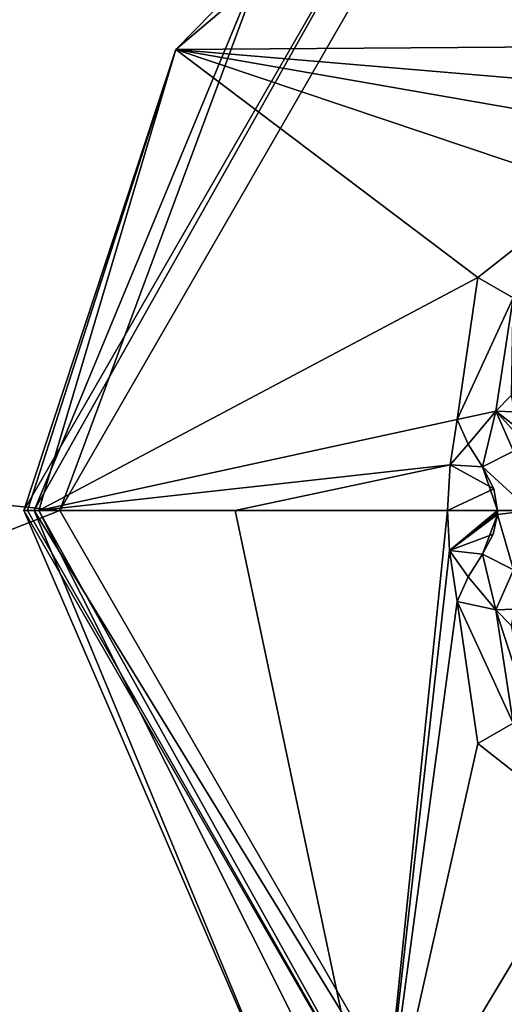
# Model space of a CAD drawing. Header units: metres. Extents: x -205 to 205, y -82 to 82.
# Tile 101 of 256: x -171.75 to -169.07, y 46.28 to 51.73. Entities that reach past the tile are written whole.
import ezdxf

# ---------------------------------------------------------------- set-up
doc = ezdxf.new("R2010")
doc.units = ezdxf.units.M
doc.layers.add('solid_PRT0003', color=7, linetype='CONTINUOUS')

msp = doc.modelspace()

# ---------------------------------------------------------------- linework, layer by layer
at = {"layer": 'solid_PRT0003'}
for points in [[(-200, -75), (-200, 75), (0, 75)], [(0, -75), (-200, -75), (0, 75)], [(-106.87645, 47.959885, 1.5), (-97.162331, 56.110996, 1.5), (-200, 75, 1.5)], [(-109.640572, 46.364033, 1.5), (-106.87645, 47.959885, 1.5), (-200, 75, 1.5)], [(-112.783806, 45.809784, 1.5), (-109.640572, 46.364033, 1.5), (-200, 75, 1.5)], [(-164.837662, 56.110996, 1.5), (-112.783806, 45.809784, 1.5), (-200, 75, 1.5)], [(-169.253723, 52.950535, 13.5), (-171.772552, 53.292995, 13.5), (-186.484116, 50.519749, 13.5)], [(-170.885086, 51.56295, 17.260666), (-168.852463, 53.284134, 17.260666), (-169.35347, 53.123886, 17.098219)], [(-166.97847, 51.590916, 18.335138), (-168.852463, 53.284134, 17.260666), (-170.885086, 51.56295, 17.260666)], [(-171.72847, 49.010269, 13.7), (-171.72847, 49.010269, 17.098219), (-169.35347, 53.123886, 17.098219)], [(-170.885086, 51.56295, 17.260666), (-169.35347, 53.123886, 17.098219), (-171.72847, 49.010269, 17.098219)], [(-169.35347, 53.123886, 13.7), (-171.72847, 49.010269, 13.7), (-169.35347, 53.123886, 17.098219)], [(-171.669891, 49.010269, 13.558578), (-171.72847, 49.010269, 13.7), (-169.35347, 53.123886, 13.7)], [(-170.295807, 52.327606, 13.558578), (-171.669891, 49.010269, 13.558578), (-169.35347, 53.123886, 13.7)], [(-169.253723, 52.950535, 13.5), (-186.484116, 50.519749, 13.5), (-171.528473, 49.010269, 13.5)], [(-170.295807, 52.327606, 13.558578), (-169.253723, 52.950535, 13.5), (-171.528473, 49.010269, 13.5)], [(-170.295807, 52.327606, 13.558578), (-171.528473, 49.010269, 13.5), (-171.669891, 49.010269, 13.558578)], [(-166.97847, 51.590916, 18.335138), (-170.885086, 51.56295, 17.260666), (-167.716721, 51.295807, 18.393747)], [(-171.706421, 49.010269, 17.189507), (-170.885086, 51.56295, 17.260666), (-171.72847, 49.010269, 17.098219)], [(-171.706421, 49.010269, 17.189507), (-171.645142, 49.010269, 17.260666), (-170.885086, 51.56295, 17.260666)], [(-169.213379, 50.300591, 18.33514), (-170.885086, 51.56295, 17.260666), (-171.645142, 49.010269, 17.260666)], [(-168.179413, 51.090279, 18.393747), (-170.885086, 51.56295, 17.260666), (-168.588669, 50.792385, 18.393747)], [(-169.213379, 50.300591, 18.33514), (-168.588669, 50.792385, 18.393747), (-170.885086, 51.56295, 17.260666)], [(-167.716721, 51.295807, 18.393747), (-170.885086, 51.56295, 17.260666), (-168.179413, 51.090279, 18.393747)], [(-169.017517, 50.187519, 18.301798), (-168.588669, 50.792385, 18.393747), (-169.213379, 50.300591, 18.33514)], [(-171.528473, 49.010269, 13.5), (-186.484116, 50.519749, 13.5), (-185.374741, 43.569977, 13.5)], [(-169.213379, 50.300591, 18.33514), (-171.645142, 49.010269, 17.260666), (-169.326935, 49.513695, 18.393747)], [(-169.017517, 50.187519, 18.301798), (-169.213379, 50.300591, 18.33514), (-169.326935, 49.513695, 18.393747)], [(-169.017517, 50.187519, 18.301798), (-169.326935, 49.513695, 18.393747), (-169.113098, 49.559578, 18.352715)], [(-169.027039, 49.648678, 18.139544), (-169.017517, 50.187519, 18.301798), (-169.113098, 49.559578, 18.352715)], [(-169.027039, 49.648678, 18.139544), (-169.113098, 49.559578, 18.352715), (-169.010529, 49.556652, 18.155281)], [(-169.326935, 49.513695, 18.393747), (-171.645142, 49.010269, 17.260666), (-169.366898, 49.26339, 18.393747)], [(-169.266296, 49.376915, 18.416397), (-169.326935, 49.513695, 18.393747), (-169.366898, 49.26339, 18.393747)], [(-169.113098, 49.559578, 18.352715), (-169.326935, 49.513695, 18.393747), (-169.266296, 49.376915, 18.416397)], [(-169.113098, 49.559578, 18.352715), (-169.266296, 49.376915, 18.416397), (-169.187683, 49.25135, 18.432564)], [(-169.113098, 49.559578, 18.352715), (-169.187683, 49.25135, 18.432564), (-169.016174, 49.339108, 18.369303)], [(-169.113098, 49.559578, 18.352715), (-169.016174, 49.339108, 18.369303), (-168.937759, 49.366978, 18.184393)], [(-168.979507, 49.457428, 18.172403), (-169.113098, 49.559578, 18.352715), (-168.937759, 49.366978, 18.184393)], [(-168.979507, 49.457428, 18.172403), (-169.010529, 49.556652, 18.155281), (-169.113098, 49.559578, 18.352715)], [(-169.187683, 49.25135, 18.432564), (-169.266296, 49.376915, 18.416397), (-169.366898, 49.26339, 18.393747)], [(-169.016174, 49.339108, 18.369303), (-169.187683, 49.25135, 18.432564), (-168.922791, 49.010269, 18.36849)], [(-169.366898, 49.26339, 18.393747), (-171.645142, 49.010269, 17.260666), (-170.557816, 49.010269, 17.9174)], [(-169.366898, 49.26339, 18.393747), (-170.557816, 49.010269, 17.9174), (-169.380264, 49.010269, 18.393753)], [(-169.123871, 49.130829, 18.438765), (-169.366898, 49.26339, 18.393747), (-169.380264, 49.010269, 18.393753)], [(-169.123871, 49.130829, 18.438765), (-169.187683, 49.25135, 18.432564), (-169.366898, 49.26339, 18.393747)], [(-169.103317, 49.010269, 18.43961), (-169.187683, 49.25135, 18.432564), (-169.123871, 49.130829, 18.438765)], [(-168.922791, 49.010269, 18.36849), (-169.187683, 49.25135, 18.432564), (-169.103317, 49.010269, 18.43961)], [(-169.103317, 49.010269, 18.43961), (-169.123871, 49.130829, 18.438765), (-169.380264, 49.010269, 18.393753)], [(-169.253387, 45.069813, 13.5), (-171.528473, 49.010269, 13.5), (-185.374741, 43.569977, 13.5)], [(-169.353455, 44.896641, 13.7), (-171.72847, 49.010269, 17.098219), (-171.72847, 49.010269, 13.7)], [(-169.353455, 44.896641, 17.098219), (-171.706421, 49.010269, 17.189507), (-171.72847, 49.010269, 17.098219)], [(-169.353455, 44.896641, 13.7), (-169.353455, 44.896641, 17.098219), (-171.72847, 49.010269, 17.098219)], [(-170.295807, 45.692936, 13.558578), (-169.353455, 44.896641, 13.7), (-171.72847, 49.010269, 13.7)], [(-170.295807, 45.692936, 13.558578), (-171.72847, 49.010269, 13.7), (-171.669891, 49.010269, 13.558578)], [(-169.353455, 44.896641, 17.098219), (-171.645142, 49.010269, 17.260666), (-171.706421, 49.010269, 17.189507)], [(-171.669891, 49.010269, 13.558578), (-171.528473, 49.010269, 13.5), (-169.253387, 45.069813, 13.5)], [(-170.295807, 45.692936, 13.558578), (-171.669891, 49.010269, 13.558578), (-169.253387, 45.069813, 13.5)], [(-169.353455, 44.896641, 17.098219), (-169.765869, 45.267513, 17.260666), (-171.645142, 49.010269, 17.260666)], [(-170.557816, 49.010269, 17.9174), (-171.645142, 49.010269, 17.260666), (-169.765869, 45.267513, 17.260666)], [(-169.380264, 49.010269, 18.393753), (-170.557816, 49.010269, 17.9174), (-169.765869, 45.267513, 17.260666)], [(-169.370117, 48.789593, 18.393745), (-169.380264, 49.010269, 18.393753), (-169.765869, 45.267513, 17.260666)], [(-169.103317, 49.010269, 18.43961), (-169.380264, 49.010269, 18.393753), (-169.370117, 48.789593, 18.393745)], [(-169.103485, 48.999584, 18.439604), (-169.103317, 49.010269, 18.43961), (-169.370117, 48.789593, 18.393745)], [(-169.103958, 48.988911, 18.439592), (-169.103485, 48.999584, 18.439604), (-169.370117, 48.789593, 18.393745)], [(-169.127792, 48.878857, 18.43854), (-169.103958, 48.988911, 18.439592), (-169.370117, 48.789593, 18.393745)], [(-169.187683, 48.769192, 18.432564), (-169.103958, 48.988911, 18.439592), (-169.127792, 48.878857, 18.43854)], [(-169.01619, 48.681435, 18.369303), (-169.103958, 48.988911, 18.439592), (-169.187683, 48.769192, 18.432564)], [(-169.103958, 48.988911, 18.439592), (-169.103317, 49.010269, 18.43961), (-169.103485, 48.999584, 18.439604)], [(-168.922791, 49.010269, 18.36849), (-169.103317, 49.010269, 18.43961), (-169.103958, 48.988911, 18.439592)], [(-168.922791, 49.010269, 18.36849), (-169.103958, 48.988911, 18.439592), (-169.01619, 48.681435, 18.369303)], [(-169.187683, 48.769192, 18.432564), (-169.127792, 48.878857, 18.43854), (-169.370117, 48.789593, 18.393745)], [(-169.326935, 48.506847, 18.393747), (-169.370117, 48.789593, 18.393745), (-169.765869, 45.267513, 17.260666)], [(-169.266312, 48.643608, 18.416395), (-169.370117, 48.789593, 18.393745), (-169.326935, 48.506847, 18.393747)], [(-169.266312, 48.643608, 18.416395), (-169.187683, 48.769192, 18.432564), (-169.370117, 48.789593, 18.393745)], [(-169.113098, 48.460964, 18.352711), (-169.187683, 48.769192, 18.432564), (-169.266312, 48.643608, 18.416395)], [(-169.01619, 48.681435, 18.369303), (-169.187683, 48.769192, 18.432564), (-169.113098, 48.460964, 18.352711)], [(-169.113098, 48.460964, 18.352711), (-169.266312, 48.643608, 18.416395), (-169.326935, 48.506847, 18.393747)], [(-169.01619, 48.681435, 18.369303), (-169.113098, 48.460964, 18.352711), (-169.010529, 48.46389, 18.155281)], [(-169.213379, 47.719948, 18.33514), (-169.326935, 48.506847, 18.393747), (-169.765869, 45.267513, 17.260666)], [(-169.017517, 47.833023, 18.301798), (-169.326935, 48.506847, 18.393747), (-169.213379, 47.719948, 18.33514)], [(-169.017517, 47.833023, 18.301798), (-169.113098, 48.460964, 18.352711), (-169.326935, 48.506847, 18.393747)], [(-169.027039, 48.371864, 18.139544), (-169.010529, 48.46389, 18.155281), (-169.113098, 48.460964, 18.352711)], [(-168.927032, 47.885269, 18.098503), (-169.027039, 48.371864, 18.139544), (-169.113098, 48.460964, 18.352711)], [(-169.017517, 47.833023, 18.301798), (-168.927032, 47.885269, 18.098503), (-169.113098, 48.460964, 18.352711)], [(-169.017517, 47.833023, 18.301798), (-169.213379, 47.719948, 18.33514), (-168.588669, 47.228157, 18.393747)], [(-168.588669, 47.228157, 18.393747), (-169.213379, 47.719948, 18.33514), (-169.765869, 45.267513, 17.260666)], [(-168.179413, 46.930264, 18.393747), (-168.588669, 47.228157, 18.393747), (-169.765869, 45.267513, 17.260666)], [(-167.716721, 46.724735, 18.393747), (-168.179413, 46.930264, 18.393747), (-169.765869, 45.267513, 17.260666)], [(-166.97847, 46.429626, 18.335138), (-167.716721, 46.724735, 18.393747), (-169.765869, 45.267513, 17.260666)], [(-166.97847, 46.429626, 18.335138), (-169.765869, 45.267513, 17.260666), (-167.385483, 44.361389, 17.260666)]]:
    msp.add_3dface(points, dxfattribs=at)

doc.saveas('drawing.dxf')
